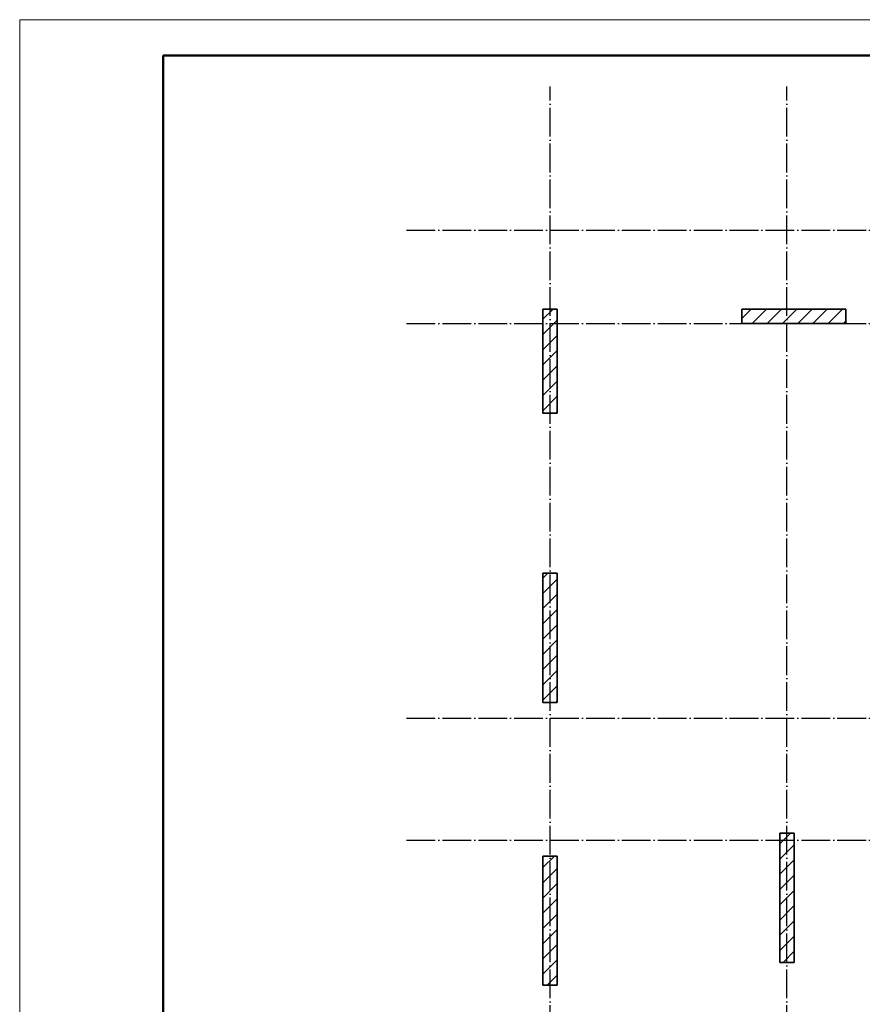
# Model space of a CAD drawing. Header units: millimetres. Extents: x -49773 to 2322955, y -3321 to 58485.
# Tile 147 of 256: x 623603 to 635342, y 26863 to 40578. Entities that reach past the tile are written whole.
import ezdxf

# ---------------------------------------------------------------- set-up
doc = ezdxf.new("R2010")
doc.units = ezdxf.units.MM
doc.linetypes.add('______11', pattern=[500, 400, -50, 0, -50])
doc.linetypes.add('______5', pattern=[1100, 800, -100, 100, -100])
doc.layers.add('Standard', color=7, linetype='Continuous', lineweight=25)
doc.layers.add('Осевая линия_ общее', color=7, linetype='______5', lineweight=13, true_color=0xa0a0a0)

msp = doc.modelspace()

# ---------------------------------------------------------------- linework, layer by layer
at = {"color": 7, "linetype": 'Continuous', "lineweight": 35, "transparency": 33554687}
for p, q in [((630892.9, 36547.9), (630892.9, 35097.9)), ((631092.9, 36547.9), (630892.9, 36547.9)), ((631092.9, 35097.9), (631092.9, 36547.9)), ((635112.7, 36547.9), (633662.6, 36547.9)), ((633662.6, 36547.9), (633662.6, 36347.9)), ((635112.7, 36347.9), (635112.7, 36547.9)), ((633662.6, 36347.9), (635112.7, 36347.9)), ((630892.9, 35097.9), (631092.9, 35097.9)), ((630892.9, 32867.9), (630892.9, 31067.9)), ((631092.9, 32867.9), (630892.9, 32867.9)), ((631092.9, 31067.9), (631092.9, 32867.9)), ((630892.9, 31067.9), (631092.9, 31067.9)), ((634192.9, 29247.9), (634192.9, 27447.9)), ((634392.9, 29247.9), (634192.9, 29247.9)), ((634392.9, 27447.9), (634392.9, 29247.9)), ((630892.9, 28927.9), (630892.9, 27127.9)), ((631092.9, 28927.9), (630892.9, 28927.9)), ((631092.9, 27127.9), (631092.9, 28927.9)), ((634192.9, 27447.9), (634392.9, 27447.9)), ((630892.9, 27127.9), (631092.9, 27127.9))]:
    msp.add_line(p, q, dxfattribs=at)
at = {"color": 253, "linetype": '______5', "lineweight": 18, "true_color": 0xababab, "transparency": 33554687}
for p, q in [((630892.9, 36404.9), (631035.9, 36547.9)), ((633805.7, 36347.9), (634005.7, 36547.9)), ((634230, 36347.9), (634430, 36547.9)), ((634654.3, 36347.9), (634854.3, 36547.9)), ((635078.5, 36347.9), (635112.7, 36382.1)), ((630892.9, 35980.7), (631092.9, 36180.7)), ((630892.9, 35556.4), (631092.9, 35756.4)), ((630892.9, 35132.2), (631092.9, 35332.1)), ((630892.9, 32586.6), (631092.9, 32786.6)), ((630892.9, 32162.3), (631092.9, 32362.3)), ((630892.9, 31738), (631092.9, 31938)), ((630892.9, 31313.8), (631092.9, 31513.8)), ((631071.3, 31067.9), (631092.9, 31089.5)), ((634192.9, 29098.3), (634342.5, 29247.9)), ((630892.9, 28768.2), (631052.6, 28927.9)), ((634192.9, 28674.1), (634392.9, 28874.1)), ((630892.9, 28343.9), (631092.9, 28543.9)), ((634192.9, 28249.8), (634392.9, 28449.8)), ((630892.9, 27919.7), (631092.9, 28119.7)), ((634192.9, 27825.5), (634392.9, 28025.5)), ((630892.9, 27495.4), (631092.9, 27695.4)), ((634239.5, 27447.9), (634392.9, 27601.3)), ((630949.7, 27127.9), (631092.9, 27271.1))]:
    msp.add_line(p, q, dxfattribs=at)
at = {"color": 253, "linetype": '______11', "lineweight": 18, "true_color": 0xababab, "transparency": 33554687}
for p, q in [((633662.6, 36417), (633793.6, 36547.9)), ((634017.9, 36347.9), (634217.9, 36547.9)), ((634442.1, 36347.9), (634642.1, 36547.9)), ((634866.4, 36347.9), (635066.4, 36547.9)), ((630892.9, 36192.8), (631092.9, 36392.8)), ((630892.9, 35768.5), (631092.9, 35968.5)), ((630892.9, 35344.3), (631092.9, 35544.3)), ((631070.8, 35097.9), (631092.9, 35120)), ((630892.9, 32798.7), (630962.1, 32867.9)), ((630892.9, 32374.4), (631092.9, 32574.4)), ((630892.9, 31950.2), (631092.9, 32150.2)), ((630892.9, 31525.9), (631092.9, 31725.9)), ((630892.9, 31101.6), (631092.9, 31301.6)), ((634192.9, 28886.2), (634392.9, 29086.2)), ((630892.9, 28556.1), (631092.9, 28756)), ((634192.9, 28461.9), (634392.9, 28661.9)), ((630892.9, 28131.8), (631092.9, 28331.8)), ((634192.9, 28037.7), (634392.9, 28237.7)), ((630892.9, 27707.5), (631092.9, 27907.5)), ((634192.9, 27613.4), (634392.9, 27813.4)), ((630892.9, 27283.3), (631092.9, 27483.3))]:
    msp.add_line(p, q, dxfattribs=at)
at = {"layer": 'Standard', "color": 7, "linetype": 'Continuous', "lineweight": 13, "transparency": 33554687}
msp.add_lwpolyline([(623602.7, -1421.9), (683002.7, -1421.9), (683002.7, 40578.1), (623602.7, 40578.1), (623602.7, -1421.9)], close=True, dxfattribs=at)
at = {"layer": 'Standard', "color": 7, "linetype": 'Continuous', "lineweight": 50, "transparency": 33554687}
msp.add_lwpolyline([(625602.7, 40078.1), (682502.7, 40078.1), (682502.7, -921.9), (625602.7, -921.9), (625602.7, 40078.1)], close=True, dxfattribs=at)
at = {"layer": 'Осевая линия_ общее', "color": 253, "linetype": '______11', "lineweight": -3, "true_color": 0xa0a0a0, "transparency": 33554687}
for p, q in [((630992.9, 19447.9), (630992.9, 39647.9)), ((634292.9, 19447.9), (634292.9, 39647.9)), ((628992.9, 37647.9), (628992.9, 37647.9)), ((628992.9, 37647.9), (676072.9, 37647.9)), ((628992.9, 36347.9), (628992.9, 36347.9)), ((628992.9, 36347.9), (676072.9, 36347.9)), ((628992.9, 30847.9), (628992.9, 30847.9)), ((628992.9, 30847.9), (676072.9, 30847.9)), ((628992.9, 29147.9), (628992.9, 29147.9)), ((628992.9, 29147.9), (676072.9, 29147.9))]:
    msp.add_line(p, q, dxfattribs=at)

doc.saveas('drawing.dxf')
